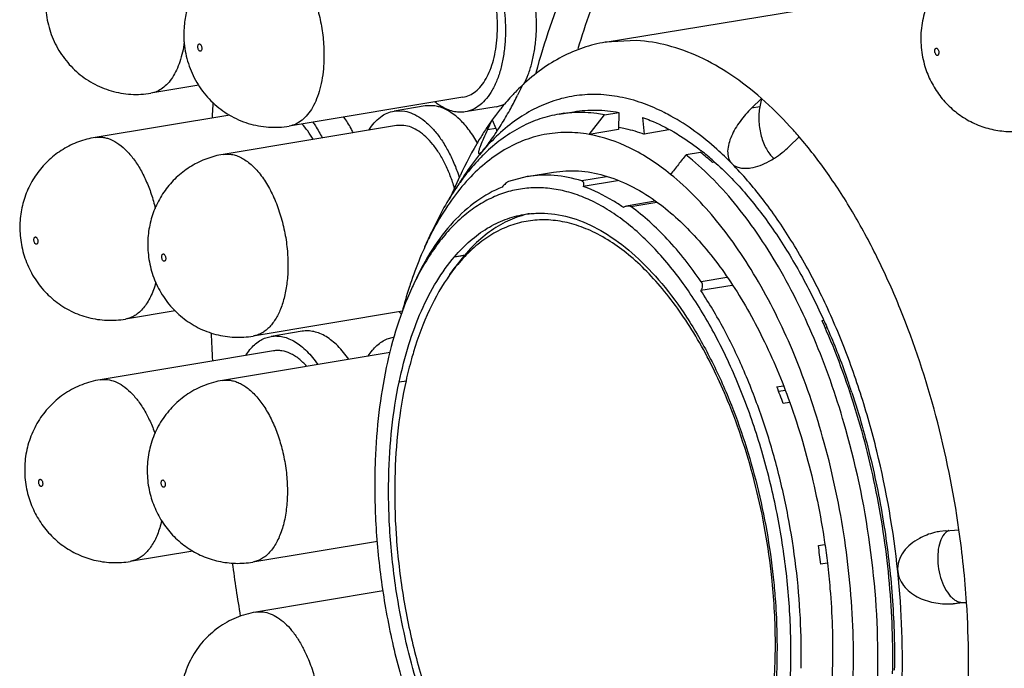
# Model space of a CAD drawing. Header units: millimetres. Extents: x -228268 to 1513407, y -439898 to -137408.
# Tile 47 of 125: x 199499 to 200334, y -288651 to -288101. Entities that reach past the tile are written whole.
import ezdxf

# ---------------------------------------------------------------- set-up
doc = ezdxf.new("R2010")
doc.units = ezdxf.units.MM
doc.layers.add('00_COMPONENTS', color=7, linetype='Continuous')
doc.layers.add('20_ALL_FEATURES', color=7, linetype='Continuous')

msp = doc.modelspace()

# ---------------------------------------------------------------- linework, layer by layer
at = {"layer": '00_COMPONENTS', "color": 7, "linetype": 'Continuous', "lineweight": 25}
for p, q in [((199995.58, -288120.38), (200276.51, -288073.75)), ((200022.16, -288118.96), (199995.58, -288120.38)), ((199925.32, -288156.82), (199921.32, -288165.16)), ((199919.12, -288162.93), (199919.02, -288163.04)), ((200119.67, -288176.12), (200128.04, -288168.02)), ((200126.59, -288174.97), (200119.67, -288176.12)), ((200128.04, -288168.02), (200126.59, -288174.97)), ((199956.58, -288181.29), (199968.92, -288179.24)), ((199960.88, -288180.58), (199960.86, -288180.38)), ((199968.86, -288179.99), (199968.72, -288180)), ((199981.86, -288198.48), (199994.87, -288181.87)), ((199994.87, -288181.87), (200007.21, -288179.83)), ((200007.21, -288179.83), (200006.8, -288194.34)), ((200027.16, -288184.04), (200028.62, -288198.14)), ((199895.83, -288194.48), (199899.83, -288186.13)), ((199899.83, -288186.13), (199902.75, -288193.33)), ((200006.85, -288192.38), (200007.26, -288192.45)), ((199902.75, -288193.33), (199895.83, -288194.48)), ((200006.8, -288194.34), (199981.86, -288198.48)), ((200049.6, -288194.66), (200028.62, -288198.14)), ((200159.96, -288200.51), (200151.59, -288208.61)), ((199895.07, -288213.14), (199894.71, -288213.47)), ((200076.34, -288213.69), (200064.1, -288215.69)), ((200087.91, -288222.02), (200086.49, -288222.25)), ((199863.46, -288253.66), (199872.59, -288233.68)), ((199929.54, -288234.2), (199913.71, -288238.3)), ((199929.54, -288234.2), (199951.79, -288230.51)), ((199996.66, -288234.42), (199975.71, -288237.9)), ((200006.01, -288237.83), (199976.98, -288242.65)), ((200037.9, -288255.07), (200014.9, -288258.89)), ((200017.35, -288259.6), (200039.32, -288255.95)), ((199842.76, -288293.66), (199848.7, -288280.67)), ((199867.88, -288302.08), (199876.63, -288300.63)), ((199867.88, -288302.08), (199876.56, -288300.72)), ((199863.94, -288317.25), (199868.34, -288311.09)), ((200098.61, -288319.76), (200076.92, -288323.36)), ((200103.13, -288326.5), (200076.69, -288330.88)), ((200179.12, -288356.26), (200180.74, -288355.99)), ((200180.18, -288354.63), (200180.63, -288355.62)), ((200183.37, -288362.46), (200181.78, -288362.73)), ((199827.05, -288407.52), (199820.89, -288408.49)), ((200141.04, -288412.37), (200146.47, -288411.47)), ((200148.2, -288415.55), (200142.63, -288416.47)), ((200151.78, -288425.73), (200146.41, -288426.62)), ((200284.07, -288534.35), (200279.13, -288534.96)), ((200284.07, -288534.35), (200295.37, -288533.45)), ((200176.19, -288546.86), (200181.49, -288545.98)), ((200183.59, -288561.78), (200178.28, -288562.67)), ((200290.5, -288596.16), (200297.42, -288595.01)), ((200301.8, -288595.25), (200290.5, -288596.16)), ((200297.42, -288595.01), (200301.8, -288595.25))]:
    msp.add_line(p, q, dxfattribs=at)
for centre, radius, start, end in [((200048.16, -288287.65), 179.46, 133.19536, 135.97355), ((200080.18, -288315.8), 222.13, 141.24938, 144.28701), ((199973.78, -288285.04), 105.16, 92.75853, 99.41676), ((199987.45, -288282.5), 105.52, 104.59171, 105.09118), ((200094.41, -288326.16), 239.73, 144.26027, 146.38494), ((199947.05, -288175.32), 47.82, 202.12258, 205.36139), ((200002.23, -288327.51), 156.73, 133.31589, 135.03188), ((199881.74, -288202.24), 14.18, 318.94291, 320.92005), ((199929.64, -288397.97), 235.54, 48.24767, 51.4779), ((199931.89, -288396.17), 234.21, 48.40509, 51.71702), ((199921.49, -288408.17), 250.08, 48.25953, 48.4484), ((200076.14, -288364.88), 239.5, 147.19667, 149.67575), ((199949.06, -288347.43), 83.68, 102.22461, 105.36188), ((200086.05, -288404.6), 267.39, 152.36831, 155.48739), ((199988.31, -288406.09), 152.84, 141.61801, 144.46158), ((199983.56, -288402.36), 146.8, 141.23865, 141.60836), ((200167.21, -288437.54), 355.04, 161.10127, 162.08306), ((200053.41, -288430.78), 244.1, 153.98878, 155.45789), ((200190.24, -288444.9), 379.22, 162.09577, 165.32829), ((199575.58, -288625.27), 662.53, 18.3102, 19.27126), ((199629.42, -288613), 549.56, 19.82518, 21.41252), ((199482.56, -288649.23), 821.02, 3.76972, 8.10686), ((199549.18, -288637.61), 633.54, 6.79377, 8.23601)]:
    msp.add_arc(centre, radius, start, end, dxfattribs=at)
for points, knots in [([(199995.58, -288120.38), (199989.26, -288121.43), (199976.65, -288124.59), (199958.49, -288132.37), (199941.14, -288143.12), (199930.47, -288151.98), (199925.32, -288156.82)], [0, 0, 0, 0, 0.239475, 0.483345, 0.735732, 1, 1, 1, 1]), ([(200128.04, -288168.02), (200119.77, -288160.76), (200103.01, -288147.69), (200076.31, -288132.4), (200049.37, -288122.45), (200031.08, -288119.45), (200022.16, -288118.96)], [0, 0, 0, 0, 0.278099, 0.535275, 0.774388, 1, 1, 1, 1]), ([(200028.86, -288172.59), (200022.82, -288170.37), (200010.66, -288166.81), (199992.11, -288164.29), (199973.84, -288164.79), (199956.01, -288168.29), (199938.79, -288174.77), (199916.34, -288187.56), (199901.59, -288201.07), (199892.74, -288211.18)], [0, 0, 0, 0, 0.12775, 0.250396, 0.369981, 0.488801, 0.609209, 0.733429, 1, 1, 1, 1]), ([(199892.75, -288211.16), (199893.99, -288209.72), (199896.57, -288206.41), (199901.85, -288198.99), (199908.33, -288188.96), (199915.34, -288176.96), (199919.49, -288168.99), (199921.32, -288165.16)], [0, 0, 0, 0, 0.105145, 0.231698, 0.503561, 0.76533, 1, 1, 1, 1]), ([(199919.02, -288163.04), (199917.98, -288164.11), (199913.8, -288168.55), (199909.83, -288173.18), (199906.95, -288176.76)], [0, 0, 0, 0, 0.245757, 1, 1, 1, 1]), ([(200051.18, -288182.86), (200049.34, -288181.84), (200042.1, -288178), (200034.58, -288174.69), (200028.86, -288172.59)], [0, 0, 0, 0, 0.256488, 1, 1, 1, 1]), ([(200126.59, -288174.97), (200125.81, -288178.71), (200125.3, -288186.71), (200127, -288198.49), (200130.32, -288207.8), (200134.04, -288214.06), (200136.18, -288216.67), (200137.31, -288217.78)], [0, 0, 0, 0, 0.251532, 0.521367, 0.779457, 0.895693, 1, 1, 1, 1]), ([(200159.96, -288200.51), (200157.4, -288197.53), (200147.33, -288186.16), (200136.5, -288175.45), (200128.04, -288168.02)], [0, 0, 0, 0, 0.258832, 1, 1, 1, 1]), ([(199956.58, -288181.29), (199951.05, -288182.21), (199940.01, -288184.97), (199918.44, -288194.19), (199903.88, -288204.89), (199895.07, -288213.14)], [0, 0, 0, 0, 0.239796, 0.484005, 1, 1, 1, 1]), ([(199994.87, -288181.87), (199992.69, -288181.46), (199984.1, -288180.08), (199975.35, -288179.69), (199968.86, -288179.99)], [0, 0, 0, 0, 0.254192, 1, 1, 1, 1]), ([(199968.92, -288179.24), (199975.17, -288178.2), (199988.03, -288177.27), (200000.84, -288178.63), (200007.21, -288179.83)], [0, 0, 0, 0, 0.494298, 1, 1, 1, 1]), ([(200027.16, -288184.04), (200029.38, -288184.82), (200038.47, -288188.28), (200047.21, -288192.65), (200053.59, -288196.34)], [0, 0, 0, 0, 0.242441, 1, 1, 1, 1]), ([(200102.91, -288223.18), (200098.82, -288219.02), (200083.01, -288203.87), (200065.24, -288190.64), (200051.18, -288182.86)], [0, 0, 0, 0, 0.26641, 1, 1, 1, 1]), ([(200119.67, -288176.12), (200117.87, -288177.86), (200114.43, -288181.48), (200109.77, -288187.28), (200105.73, -288193.37), (200102.45, -288199.67), (200100.13, -288206.08), (200099.05, -288212.41), (200099.58, -288217.54), (200101.13, -288221.05), (200102.27, -288222.53), (200102.91, -288223.18)], [0, 0, 0, 0, 0.138847, 0.276616, 0.411985, 0.5437, 0.669954, 0.788534, 0.897622, 0.949314, 1, 1, 1, 1]), ([(200007.26, -288192.45), (200009.04, -288192.75), (200016.28, -288194.16), (200023.39, -288196.25), (200028.62, -288198.14)], [0, 0, 0, 0, 0.245097, 1, 1, 1, 1]), ([(199981.86, -288198.48), (199975.5, -288197.36), (199962.7, -288196.21), (199943.55, -288198.07), (199925.04, -288203.55), (199907.38, -288212.55), (199890.76, -288224.94), (199875.32, -288240.58), (199861.2, -288259.29), (199853.02, -288273.21), (199849.16, -288280.59)], [0, 0, 0, 0, 0.115547, 0.228694, 0.342236, 0.459029, 0.581546, 0.711733, 0.850952, 1, 1, 1, 1]), ([(199894.77, -288193.44), (199892.73, -288196.51), (199884.52, -288209.46), (199877.42, -288223.1), (199872.59, -288233.68)], [0, 0, 0, 0, 0.240611, 1, 1, 1, 1]), ([(199895.83, -288194.48), (199894.65, -288196.93), (199892.57, -288201.41), (199890.63, -288205.96), (199889.84, -288208.04)], [0, 0, 0, 0, 0.550198, 1, 1, 1, 1]), ([(200050.99, -288232.34), (200040.36, -288223.75), (200018.67, -288209.26), (199993.88, -288200.6), (199981.86, -288198.48)], [0, 0, 0, 0, 0.528352, 1, 1, 1, 1]), ([(200053.59, -288196.34), (200055.57, -288197.49), (200063.66, -288202.39), (200071.37, -288207.9), (200076.99, -288212.33)], [0, 0, 0, 0, 0.242738, 1, 1, 1, 1]), ([(200295.37, -288533.45), (200290.76, -288500.97), (200277.9, -288437.43), (200252.82, -288361.38), (200227.74, -288305.04), (200207.18, -288266.54), (200184.85, -288231.64), (200168.43, -288210.37), (200159.96, -288200.51)], [0, 0, 0, 0, 0.270581, 0.533188, 0.658654, 0.778808, 0.892813, 1, 1, 1, 1]), ([(199889.84, -288208.04), (199889.65, -288208.53), (199889.31, -288209.45), (199888.87, -288210.76), (199888.53, -288211.91), (199888.29, -288212.89), (199888.18, -288213.69), (199888.18, -288214.28), (199888.36, -288214.73), (199888.66, -288214.77), (199888.78, -288214.75)], [0, 0, 0, 0, 0.212479, 0.402441, 0.567849, 0.706642, 0.816408, 0.895967, 0.949314, 1, 1, 1, 1]), ([(200134.43, -288221.23), (200135.98, -288220.4), (200142.12, -288216.8), (200147.74, -288212.33), (200151.59, -288208.61)], [0, 0, 0, 0, 0.247559, 1, 1, 1, 1]), ([(199892.43, -288211.55), (199890.87, -288213.35), (199884.57, -288220.88), (199878.85, -288228.88), (199874.83, -288235.13)], [0, 0, 0, 0, 0.242567, 1, 1, 1, 1]), ([(199891.35, -288216.74), (199889.94, -288218.16), (199884.25, -288224.06), (199879, -288230.38), (199875.27, -288235.32)], [0, 0, 0, 0, 0.243553, 1, 1, 1, 1]), ([(199888.78, -288214.75), (199888.99, -288214.72), (199889.49, -288214.45), (199890.28, -288213.82), (199891.3, -288212.82), (199892.03, -288212.02), (199892.43, -288211.55)], [0, 0, 0, 0, 0.129859, 0.335341, 0.62566, 1, 1, 1, 1]), ([(200064.1, -288215.69), (200063.01, -288217.08), (200060.8, -288219.83), (200057.52, -288223.99), (200054.26, -288228.17), (200052.08, -288230.95), (200050.99, -288232.34)], [0, 0, 0, 0, 0.249874, 0.499838, 0.749941, 1, 1, 1, 1]), ([(200199.48, -288448.49), (200192.49, -288423.75), (200176.29, -288376.5), (200149.52, -288321.38), (200124.96, -288282.41), (200105.8, -288256.84), (200085.7, -288234.53), (200071.3, -288221.55), (200064, -288215.74)], [0, 0, 0, 0, 0.282322, 0.547068, 0.670746, 0.787687, 0.897504, 1, 1, 1, 1]), ([(200087.99, -288221.57), (200097.04, -288229.64), (200114.7, -288247.84), (200138.7, -288279.14), (200160.93, -288315.06), (200173.99, -288341.04), (200180.18, -288354.63)], [0, 0, 0, 0, 0.223349, 0.465415, 0.724983, 1, 1, 1, 1]), ([(200102.91, -288223.18), (200103.82, -288224.12), (200106.07, -288225.71), (200110.08, -288226.98), (200114.51, -288227.32), (200117.54, -288227.01), (200119.08, -288226.76)], [0, 0, 0, 0, 0.228889, 0.470451, 0.727926, 1, 1, 1, 1]), ([(200243.5, -288568.86), (200239.93, -288534.54), (200231.08, -288483.58), (200212.56, -288418.04), (200195.7, -288371.44), (200176.1, -288327.98), (200154.07, -288288.4), (200129.99, -288253.35), (200112.12, -288232.56), (200102.91, -288223.18)], [0, 0, 0, 0, 0.272796, 0.407298, 0.53829, 0.66426, 0.783872, 0.896037, 1, 1, 1, 1]), ([(200119.08, -288226.76), (200121.71, -288226.32), (200127, -288224.83), (200131.98, -288222.55), (200134.43, -288221.23)], [0, 0, 0, 0, 0.489789, 1, 1, 1, 1]), ([(200137.31, -288217.78), (200137.41, -288217.88), (200137.82, -288218.28), (200138.25, -288218.66), (200138.58, -288218.93)], [0, 0, 0, 0, 0.255, 1, 1, 1, 1]), ([(199975.71, -288237.9), (199968.14, -288235.52), (199952.77, -288232.35), (199937.05, -288232.95), (199929.54, -288234.2)], [0, 0, 0, 0, 0.510456, 1, 1, 1, 1]), ([(199951.79, -288230.51), (199958.74, -288229.35), (199973.23, -288228.66), (199995.19, -288232.58), (200017.18, -288241.3), (200031.07, -288249.81), (200037.93, -288254.71)], [0, 0, 0, 0, 0.230521, 0.469567, 0.724332, 1, 1, 1, 1]), ([(200179.83, -288454.92), (200173.17, -288431.34), (200157.75, -288386.28), (200132.29, -288333.67), (200108.95, -288296.4), (200085.43, -288264.77), (200065.35, -288243.96), (200050.99, -288232.34)], [0, 0, 0, 0, 0.281976, 0.546608, 0.670347, 0.787434, 1, 1, 1, 1]), ([(199875.27, -288235.32), (199872.76, -288238.65), (199862.64, -288252.99), (199854.25, -288268.51), (199848.7, -288280.67)], [0, 0, 0, 0, 0.237542, 1, 1, 1, 1]), ([(199913.71, -288238.3), (199913.27, -288238.46), (199912.35, -288239), (199910.47, -288240.55), (199909.13, -288242.03), (199908.25, -288243.1)], [0, 0, 0, 0, 0.188949, 0.431924, 1, 1, 1, 1]), ([(199976.13, -288238.08), (199976.43, -288238.26), (199976.96, -288238.8), (199977.29, -288239.95), (199977.28, -288241.26), (199977.1, -288242.18), (199976.98, -288242.65)], [0, 0, 0, 0, 0.209129, 0.437805, 0.702032, 1, 1, 1, 1]), ([(199908.25, -288243.1), (199900.61, -288246.15), (199885.55, -288254.6), (199865.58, -288272.72), (199847.92, -288296.17), (199838.3, -288314.21), (199833.87, -288323.9)], [0, 0, 0, 0, 0.21962, 0.456145, 0.715299, 1, 1, 1, 1]), ([(200041.13, -288299.33), (200032.61, -288289.92), (200019.14, -288277.02), (199999.53, -288263.06), (199985.05, -288254.93), (199970.49, -288248.9), (199955.94, -288245.02), (199941.5, -288243.34), (199927.28, -288243.88), (199913.4, -288246.64), (199899.96, -288251.6), (199887.07, -288258.71), (199874.82, -288267.91), (199863.28, -288279.11), (199848.54, -288297.13), (199839.42, -288312.71), (199834.03, -288323.73)], [0, 0, 0, 0, 0.147013, 0.2146, 0.278457, 0.338971, 0.396688, 0.452318, 0.506714, 0.56082, 0.6156, 0.67197, 0.730729, 0.792523, 0.857835, 1, 1, 1, 1]), ([(200010.66, -288260.21), (200007.93, -288258.32), (199997.3, -288251.41), (199985.8, -288245.77), (199976.98, -288242.65)], [0, 0, 0, 0, 0.262277, 1, 1, 1, 1]), ([(200010.66, -288260.21), (200010.94, -288260.07), (200012, -288259.57), (200013.14, -288259.18), (200014, -288259.04)], [0, 0, 0, 0, 0.26126, 1, 1, 1, 1]), ([(200014, -288259.04), (200014.23, -288259), (200015.08, -288258.9), (200015.97, -288258.97), (200016.56, -288259.19)], [0, 0, 0, 0, 0.268954, 1, 1, 1, 1]), ([(200037.93, -288254.71), (200049.92, -288263.26), (200073.25, -288284.57), (200103.63, -288324.09), (200130.62, -288371.79), (200145.33, -288406.97), (200151.99, -288425.53)], [0, 0, 0, 0, 0.212272, 0.451699, 0.715889, 1, 1, 1, 1]), ([(199867.88, -288302.08), (199871.99, -288297.28), (199880.6, -288288.48), (199895.05, -288277.76), (199910.44, -288270.15), (199921.28, -288267.22), (199926.7, -288266.32)], [0, 0, 0, 0, 0.270242, 0.523826, 0.76515, 1, 1, 1, 1]), ([(199926.89, -288266.74), (199921.35, -288268.26), (199910.33, -288272.55), (199894.95, -288282.29), (199880.68, -288295.25), (199872.32, -288305.53), (199868.34, -288311.09)], [0, 0, 0, 0, 0.230382, 0.470603, 0.725892, 1, 1, 1, 1]), ([(199926.7, -288266.32), (199930.51, -288265.69), (199938.27, -288264.95), (199954.22, -288265.64), (199974.79, -288270.79), (199998.87, -288283.17), (200022.3, -288301.42), (200044.68, -288325.15), (200065.61, -288353.85), (200084.67, -288386.94), (200095.61, -288410.9), (200100.72, -288423.43)], [0, 0, 0, 0, 0.046117, 0.092873, 0.190448, 0.296813, 0.414344, 0.543999, 0.685612, 0.838156, 1, 1, 1, 1]), ([(200076.92, -288323.36), (200068.2, -288310.65), (200050.14, -288287.58), (200028.47, -288267.73), (200017.35, -288259.6)], [0, 0, 0, 0, 0.528137, 1, 1, 1, 1]), ([(199984.99, -288280.92), (199979.88, -288278.5), (199969.57, -288274.46), (199953.67, -288271.05), (199937.96, -288270.53), (199922.63, -288272.93), (199907.86, -288278.23), (199893.84, -288286.34), (199880.68, -288297.15), (199872.84, -288305.77), (199869.09, -288310.45)], [0, 0, 0, 0, 0.130342, 0.253904, 0.373002, 0.490473, 0.609297, 0.732313, 0.861935, 1, 1, 1, 1]), ([(200099.29, -288423.87), (200092.36, -288407.1), (200080.77, -288383), (200062.5, -288353.46), (200048.24, -288333.93), (200033.26, -288316.71), (200013.27, -288297.79), (199996.56, -288286.41), (199984.99, -288280.92)], [0, 0, 0, 0, 0.29151, 0.428151, 0.557738, 0.679816, 0.794166, 1, 1, 1, 1]), ([(199842.76, -288293.66), (199841.71, -288295.96), (199837.53, -288305.44), (199833.85, -288315.13), (199831.31, -288322.55)], [0, 0, 0, 0, 0.243657, 1, 1, 1, 1]), ([(200152.53, -288658.31), (200153.16, -288641.72), (200152.88, -288608.04), (200148.17, -288557.44), (200139.26, -288507.05), (200126.38, -288458.12), (200109.85, -288411.84), (200090.06, -288369.34), (200067.5, -288331.66), (200050.18, -288309.33), (200041.13, -288299.33)], [0, 0, 0, 0, 0.129723, 0.262715, 0.396613, 0.528993, 0.657513, 0.78001, 0.894635, 1, 1, 1, 1]), ([(199820.89, -288408.49), (199823.13, -288397.75), (199828.36, -288377.21), (199838.95, -288348.48), (199851.83, -288323.34), (199862.3, -288308.61), (199867.88, -288302.08)], [0, 0, 0, 0, 0.280136, 0.54067, 0.780549, 1, 1, 1, 1]), ([(199863.94, -288317.25), (199857.27, -288326.57), (199845.25, -288347.8), (199836.79, -288370.6), (199833.09, -288382.83)], [0, 0, 0, 0, 0.473048, 1, 1, 1, 1]), ([(200076.92, -288323.36), (200077.26, -288323.86), (200077.76, -288325.04), (200077.87, -288326.98), (200077.49, -288328.97), (200076.99, -288330.26), (200076.69, -288330.88)], [0, 0, 0, 0, 0.231731, 0.476309, 0.733574, 1, 1, 1, 1]), ([(199831.36, -288329.39), (199826.69, -288339.62), (199818.39, -288361.52), (199809.26, -288396.69), (199803.1, -288434.86), (199801.09, -288461.32), (199800.58, -288474.89)], [0, 0, 0, 0, 0.225387, 0.468541, 0.727609, 1, 1, 1, 1]), ([(200161.53, -288650.92), (200161.85, -288636.72), (200161.42, -288607.99), (200157.69, -288564.81), (200150.94, -288521.63), (200141.29, -288479.22), (200128.9, -288438.29), (200113.99, -288399.55), (200096.81, -288363.67), (200083.63, -288341.37), (200076.69, -288330.88)], [0, 0, 0, 0, 0.126892, 0.256452, 0.387066, 0.517083, 0.644872, 0.768875, 0.887664, 1, 1, 1, 1]), ([(200179.12, -288356.26), (200189.39, -288378.94), (200207.37, -288426.59), (200226.42, -288501.28), (200237.55, -288578.27), (200239.43, -288630.1), (200238.84, -288655.68)], [0, 0, 0, 0, 0.242752, 0.495403, 0.750397, 1, 1, 1, 1]), ([(200180.63, -288355.62), (200182.49, -288359.72), (200189.84, -288376.48), (200196.43, -288393.57), (200200.99, -288406.6)], [0, 0, 0, 0, 0.245787, 1, 1, 1, 1]), ([(199833.09, -288382.83), (199832.5, -288384.8), (199830.15, -288392.86), (199828.12, -288401.02), (199826.76, -288407.21)], [0, 0, 0, 0, 0.245072, 1, 1, 1, 1]), ([(199812.09, -288488.6), (199812.41, -288474.81), (199814.11, -288447.93), (199818.22, -288421.3), (199820.89, -288408.49)], [0, 0, 0, 0, 0.513157, 1, 1, 1, 1]), ([(199826.76, -288407.21), (199823.85, -288420.38), (199819.39, -288447.83), (199817.58, -288475.57), (199817.25, -288489.84)], [0, 0, 0, 0, 0.485855, 1, 1, 1, 1]), ([(200204.57, -288417.13), (200210.8, -288435.96), (200221.69, -288474.5), (200233.21, -288533.53), (200239.84, -288593.15), (200240.92, -288632.96), (200240.56, -288652.63)], [0, 0, 0, 0, 0.248788, 0.501409, 0.753319, 1, 1, 1, 1]), ([(200136.7, -288573.86), (200133.94, -288547.8), (200127.11, -288509.11), (200112.87, -288459.41), (200104.08, -288435.48), (200099.29, -288423.87)], [0, 0, 0, 0, 0.50716, 0.756962, 1, 1, 1, 1]), ([(200100.72, -288423.43), (200110.34, -288447.05), (200126.15, -288496.52), (200135.16, -288547.64), (200137.95, -288573.73)], [0, 0, 0, 0, 0.492954, 1, 1, 1, 1]), ([(200151.99, -288425.53), (200159.81, -288447.3), (200172.93, -288492.26), (200181.04, -288538.37), (200183.84, -288561.78)], [0, 0, 0, 0, 0.495229, 1, 1, 1, 1]), ([(200226.5, -288657.73), (200227.3, -288622.73), (200223.24, -288552.03), (200209.14, -288482.66), (200199.48, -288448.49)], [0, 0, 0, 0, 0.496492, 1, 1, 1, 1]), ([(200190.37, -288773.38), (200196.59, -288749.49), (200205.1, -288698.5), (200207.25, -288619), (200199.32, -288536.58), (200187.44, -288481.84), (200179.83, -288454.92)], [0, 0, 0, 0, 0.230111, 0.479434, 0.739306, 1, 1, 1, 1]), ([(199800.58, -288474.89), (199799.94, -288491.79), (199800.25, -288526.1), (199805.17, -288577.63), (199814.43, -288628.89), (199827.79, -288678.57), (199844.91, -288725.41), (199865.36, -288768.24), (199888.62, -288805.97), (199906.48, -288828.15), (199915.79, -288838)], [0, 0, 0, 0, 0.130236, 0.263768, 0.398135, 0.530817, 0.659385, 0.781608, 0.895605, 1, 1, 1, 1]), ([(199819.22, -288589.78), (199816.5, -288572.89), (199812.59, -288539.22), (199811.71, -288505.34), (199812.09, -288488.6)], [0, 0, 0, 0, 0.505507, 1, 1, 1, 1]), ([(199817.25, -288489.84), (199816.88, -288505.73), (199817.67, -288537.91), (199823.07, -288586.09), (199832.57, -288633.75), (199845.91, -288679.63), (199862.75, -288722.52), (199882.64, -288761.29), (199905.06, -288794.93), (199922.19, -288814.33), (199931.08, -288822.79)], [0, 0, 0, 0, 0.132232, 0.267403, 0.4029, 0.536079, 0.664418, 0.785652, 0.897927, 1, 1, 1, 1]), ([(200286.85, -288534.01), (200286.71, -288534.07), (200286.15, -288534.35), (200285.62, -288534.68), (200285.24, -288534.95)], [0, 0, 0, 0, 0.245537, 1, 1, 1, 1]), ([(200261.81, -288540.81), (200259.23, -288542.21), (200254.31, -288545.48), (200248.1, -288551.86), (200243.87, -288559.82), (200243.19, -288565.9), (200243.5, -288568.86)], [0, 0, 0, 0, 0.24851, 0.497672, 0.747945, 1, 1, 1, 1]), ([(200279.13, -288534.96), (200277.62, -288535.21), (200271.63, -288536.45), (200265.83, -288538.63), (200261.81, -288540.81)], [0, 0, 0, 0, 0.250506, 1, 1, 1, 1]), ([(200282.77, -288537.33), (200281.28, -288539.19), (200278.92, -288544.02), (200277.27, -288552.39), (200277.24, -288561.89), (200278.85, -288571.61), (200281.93, -288580.6), (200285.64, -288587.04), (200289.16, -288590.99), (200291.83, -288593.14), (200294.58, -288594.54), (200296.5, -288594.96), (200297.42, -288595.01)], [0, 0, 0, 0, 0.106908, 0.235977, 0.380868, 0.531435, 0.676408, 0.805639, 0.862265, 0.913087, 0.958596, 1, 1, 1, 1]), ([(200285.24, -288534.95), (200285.01, -288535.11), (200284.11, -288535.82), (200283.31, -288536.66), (200282.77, -288537.33)], [0, 0, 0, 0, 0.239535, 1, 1, 1, 1]), ([(200183.84, -288561.78), (200184.7, -288569), (200187.61, -288597.5), (200188.58, -288626.21), (200188.09, -288647.59)], [0, 0, 0, 0, 0.253569, 1, 1, 1, 1]), ([(200139.64, -288642.74), (200139.77, -288637.08), (200139.91, -288614.09), (200138.53, -288591.1), (200136.7, -288573.86)], [0, 0, 0, 0, 0.245977, 1, 1, 1, 1]), ([(200137.95, -288573.73), (200138.59, -288579.69), (200140.74, -288603.25), (200141.42, -288626.95), (200141.02, -288644.6)], [0, 0, 0, 0, 0.253476, 1, 1, 1, 1]), ([(200173.61, -288902.9), (200180.99, -288894.41), (200194.83, -288875.19), (200211.87, -288842.28), (200225.85, -288804.59), (200236.56, -288762.76), (200243.83, -288717.46), (200248.84, -288652.45), (200246.99, -288602.42), (200243.5, -288568.86)], [0, 0, 0, 0, 0.096585, 0.202264, 0.317161, 0.440813, 0.572308, 0.710397, 1, 1, 1, 1]), ([(200243.5, -288568.86), (200243.75, -288571.34), (200245.18, -288576.25), (200249.46, -288582.52), (200255.12, -288587.53), (200263.74, -288592.55), (200275.7, -288596.14), (200285.63, -288596.55), (200290.5, -288596.16)], [0, 0, 0, 0, 0.125944, 0.252264, 0.378431, 0.504119, 0.753134, 1, 1, 1, 1]), ([(199923.83, -288824), (199917.45, -288817.57), (199905.01, -288803.46), (199888.04, -288779.79), (199872.3, -288753.17), (199858.01, -288723.97), (199845.35, -288692.59), (199830.79, -288648.09), (199823.01, -288613.33), (199819.22, -288589.78)], [0, 0, 0, 0, 0.10439, 0.216359, 0.335331, 0.460483, 0.590778, 0.725029, 1, 1, 1, 1]), ([(200234.49, -288916.99), (200241.02, -288907.91), (200253.27, -288888.04), (200268.56, -288855.14), (200281.29, -288818.42), (200291.3, -288778.34), (200298.47, -288735.4), (200304.23, -288674.13), (200303.89, -288626.98), (200301.8, -288595.25)], [0, 0, 0, 0, 0.100347, 0.208633, 0.324771, 0.448349, 0.578668, 0.71481, 1, 1, 1, 1]), ([(199971.9, -288851.65), (199977.01, -288854.08), (199987.32, -288858.11), (200003.23, -288861.53), (200018.94, -288862.05), (200034.27, -288859.64), (200049.03, -288854.35), (200063.06, -288846.24), (200076.21, -288835.43), (200088.38, -288822.04), (200099.45, -288806.23), (200109.35, -288788.13), (200117.99, -288767.92), (200125.28, -288745.8), (200131.17, -288721.96), (200137.18, -288687.57), (200139.23, -288660.86), (200139.64, -288642.74)], [0, 0, 0, 0, 0.053044, 0.103328, 0.151796, 0.199602, 0.247958, 0.298021, 0.350771, 0.406958, 0.467081, 0.531411, 0.600025, 0.672834, 0.749618, 0.830039, 1, 1, 1, 1]), ([(200141.02, -288644.6), (200140.68, -288659.1), (200138.84, -288687.3), (200132.29, -288727.79), (200122.17, -288764.61), (200108.68, -288796.94), (200092.1, -288824.07), (200075.5, -288842.25), (200061.04, -288853.25), (200049.94, -288859.63), (200038.39, -288864.28), (200030.41, -288866.22), (200026.4, -288866.89)], [0, 0, 0, 0, 0.162175, 0.315472, 0.457934, 0.588229, 0.70594, 0.811865, 0.861174, 0.908574, 0.95463, 1, 1, 1, 1]), ([(200188.09, -288647.59), (200187.56, -288670.68), (200183.86, -288714.79), (200173.8, -288758), (200167.08, -288777.92)], [0, 0, 0, 0, 0.523474, 1, 1, 1, 1])]:
    msp.add_open_spline(points, degree=3, knots=knots, dxfattribs=at)
for points in [[(199975.71, -288237.9), (199975.86, -288237.95), (199976, -288238.01), (199976.13, -288238.08)], [(200016.56, -288259.19), (200016.84, -288259.29), (200017.11, -288259.43), (200017.35, -288259.6)]]:
    msp.add_open_spline(points, degree=3, dxfattribs=at)
at = {"layer": '20_ALL_FEATURES', "color": 7, "linetype": 'Continuous', "lineweight": 25}
for p, q in [((199651.04, -288156.81), (199610.53, -288163.54)), ((199874.85, -288167.01), (199727.79, -288191.43)), ((199842.97, -288174.3), (199816.71, -288178.66)), ((199850.14, -288174.15), (199842.97, -288174.3)), ((199903.16, -288174.97), (199876.9, -288179.33)), ((199677.35, -288182.06), (199563.29, -288200.99)), ((199816.71, -288178.66), (199823.88, -288178.51)), ((199818.75, -288190.98), (199671.68, -288215.39)), ((199824.93, -288190.85), (199818.75, -288190.98)), ((199563.29, -288200.99), (199567.66, -288200.72)), ((199671.69, -288215.39), (199677.87, -288215.26)), ((199631.09, -288347.97), (199588.86, -288354.98)), ((199823.86, -288348.37), (199697.25, -288369.39)), ((199738.66, -288365.26), (199712.4, -288369.62)), ((199706.93, -288371.19), (199712.4, -288369.62)), ((199810.76, -288371.78), (199816.24, -288370.22)), ((199714.45, -288381.94), (199567.38, -288406.36)), ((199813.33, -288383.36), (199671.22, -288406.95)), ((199802.54, -288543.39), (199696.78, -288560.94)), ((199646.17, -288551.51), (199592.94, -288560.35)), ((199597.66, -288559), (199592.94, -288560.35)), ((199701.5, -288559.59), (199696.78, -288560.94)), ((199807.42, -288585.36), (199699.44, -288603.29))]:
    msp.add_line(p, q, dxfattribs=at)
for centre, radius, start, end in [((201406.24, -288278.79), 1746.43, 176.48566, 176.88641), ((199722.6, -288284.38), 157.35, 18.28853, 18.67694), ((199852.55, -288309.54), 50.65, 231.2769, 234.47129), ((201649.55, -288280.66), 1989.86, 182.47985, 183.15376), ((201754.02, -288271.53), 2094.76, 187.96731, 189.20853)]:
    msp.add_arc(centre, radius, start, end, dxfattribs=at)
for points, knots in [([(200123.72, -287436.58), (200142.91, -287436.69), (200182.18, -287440.62), (200240.65, -287456.97), (200299.06, -287483.61), (200356.83, -287520.19), (200413.49, -287566.33), (200468.53, -287621.57), (200521.45, -287685.39), (200571.77, -287757.18), (200619.03, -287836.25), (200678.33, -287952.35), (200741.44, -288110.68), (200797.65, -288312.85), (200821.58, -288453.14), (200829.98, -288524.2)], [0, 0, 0, 0, 0.04147, 0.084797, 0.13071, 0.179752, 0.232253, 0.288363, 0.34808, 0.411274, 0.477713, 0.54708, 0.692947, 0.845299, 1, 1, 1, 1]), ([(200083.78, -287916.35), (200066.9, -287926.44), (200034.3, -287953.04), (199993.86, -288005.69), (199960.33, -288071.28), (199943.82, -288120.23), (199936.68, -288146.32)], [0, 0, 0, 0, 0.211434, 0.44649, 0.709195, 1, 1, 1, 1]), ([(199972.63, -288125.62), (199978.98, -288104.41), (199993.27, -288064.23), (200028.09, -287994.57), (200063.77, -287949.77), (200091.44, -287927.7)], [0, 0, 0, 0, 0.284284, 0.545597, 1, 1, 1, 1]), ([(199892.14, -288033.07), (199893.84, -288036.12), (199897.05, -288042.53), (199902.61, -288056.25), (199907.81, -288074.65), (199911.07, -288097.38), (199911.19, -288112.71), (199910.66, -288120.2)], [0, 0, 0, 0, 0.116413, 0.238156, 0.492085, 0.750146, 1, 1, 1, 1]), ([(199702.22, -288037.44), (199698.01, -288038.13), (199689.69, -288040.25), (199677.93, -288045.48), (199667.21, -288052.61), (199657.85, -288061.44), (199650.09, -288071.72), (199644.15, -288083.13), (199640.18, -288095.37), (199638.89, -288103.85), (199638.59, -288108.11)], [0, 0, 0, 0, 0.124997, 0.249998, 0.375042, 0.500049, 0.625088, 0.750094, 0.875049, 1, 1, 1, 1]), ([(199720.15, -288041.66), (199723.08, -288043.48), (199728.82, -288048.22), (199736.3, -288057.34), (199742.98, -288068.57), (199748.6, -288081.51), (199752.97, -288095.68), (199755.92, -288110.56), (199757.35, -288125.57), (199757.24, -288135.56), (199756.89, -288140.45)], [0, 0, 0, 0, 0.094485, 0.201975, 0.321616, 0.451176, 0.587533, 0.727035, 0.865797, 1, 1, 1, 1]), ([(199903.96, -288116.04), (199904.47, -288108.84), (199904.23, -288094.12), (199901.21, -288075.98), (199897.2, -288061.87), (199893.49, -288051.91), (199889.14, -288042.72), (199885.77, -288037.03), (199883.98, -288034.38)], [0, 0, 0, 0, 0.253461, 0.514613, 0.643334, 0.768243, 0.887623, 1, 1, 1, 1]), ([(199936.92, -288115.84), (199937.38, -288109.32), (199937.41, -288095.99), (199935.07, -288076.05), (199930.45, -288056.58), (199925.86, -288044.16), (199923.2, -288038.26)], [0, 0, 0, 0, 0.246618, 0.501657, 0.755853, 1, 1, 1, 1]), ([(200326.85, -288041.01), (200321.42, -288041.91), (200310.73, -288044.91), (200296.07, -288052.76), (200283.44, -288063.6), (200273.45, -288076.89), (200266.53, -288092.01), (200262.95, -288108.24), (200262.8, -288124.85), (200264.95, -288135.73), (200266.56, -288140.99)], [0, 0, 0, 0, 0.125001, 0.250027, 0.375052, 0.500076, 0.625078, 0.750039, 0.875013, 1, 1, 1, 1]), ([(199521.14, -288084.68), (199521.06, -288090.34), (199522.09, -288101.7), (199527.15, -288118.01), (199535.55, -288132.9), (199546.97, -288145.63), (199560.9, -288155.54), (199576.69, -288162.14), (199593.54, -288165.06), (199604.95, -288164.47), (199610.53, -288163.54)], [0, 0, 0, 0, 0.125023, 0.25003, 0.374999, 0.499968, 0.624956, 0.749961, 0.874972, 1, 1, 1, 1]), ([(199638.59, -288108.11), (199638.18, -288113.93), (199638.64, -288125.71), (199643.1, -288142.79), (199651.18, -288158.5), (199662.54, -288172.02), (199676.67, -288182.63), (199692.86, -288189.74), (199710.23, -288192.96), (199722.02, -288192.38), (199727.78, -288191.43)], [0, 0, 0, 0, 0.125017, 0.250034, 0.375009, 0.499976, 0.624956, 0.749958, 0.87497, 1, 1, 1, 1]), ([(199874.85, -288167.01), (199876.77, -288166.69), (199880.65, -288165.48), (199885.95, -288162.1), (199890.7, -288157.26), (199894.84, -288151.09), (199898.31, -288143.72), (199901.04, -288135.28), (199902.99, -288125.95), (199903.72, -288119.41), (199903.96, -288116.04)], [0, 0, 0, 0, 0.093217, 0.19121, 0.297774, 0.415276, 0.544731, 0.686045, 0.83832, 1, 1, 1, 1]), ([(199926.31, -288156.11), (199927.82, -288153.4), (199930.54, -288147.48), (199933.62, -288137.82), (199935.82, -288127.15), (199936.65, -288119.69), (199936.92, -288115.84)], [0, 0, 0, 0, 0.222039, 0.463922, 0.724093, 1, 1, 1, 1]), ([(199638.85, -288120.14), (199638.45, -288123.06), (199637.45, -288128.69), (199635.24, -288136.68), (199632.41, -288143.85), (199629, -288150.08), (199625.05, -288155.28), (199620.62, -288159.35), (199615.77, -288162.2), (199612.27, -288163.25), (199610.53, -288163.54)], [0, 0, 0, 0, 0.160245, 0.310682, 0.45031, 0.578684, 0.696087, 0.80373, 0.903911, 1, 1, 1, 1]), ([(199653.65, -288125.94), (199653.63, -288126.29), (199653.54, -288126.79), (199653.28, -288127.37), (199653.04, -288127.69), (199652.75, -288127.91), (199652.43, -288128), (199652.08, -288127.97), (199651.75, -288127.81), (199651.42, -288127.54), (199651, -288127.03), (199650.59, -288126.19), (199650.31, -288125.06), (199650.27, -288124.25), (199650.3, -288123.85)], [0, 0, 0, 0, 0.138299, 0.197196, 0.248688, 0.29406, 0.336164, 0.379067, 0.426525, 0.480766, 0.542495, 0.685293, 0.84346, 1, 1, 1, 1]), ([(199650.3, -288123.85), (199650.32, -288123.5), (199650.41, -288123), (199650.67, -288122.42), (199650.91, -288122.1), (199651.2, -288121.88), (199651.52, -288121.79), (199651.87, -288121.82), (199652.2, -288121.98), (199652.53, -288122.25), (199652.95, -288122.76), (199653.36, -288123.6), (199653.64, -288124.73), (199653.68, -288125.54), (199653.65, -288125.94)], [0, 0, 0, 0, 0.138299, 0.197196, 0.248688, 0.29406, 0.336164, 0.379067, 0.426525, 0.480766, 0.542495, 0.685293, 0.84346, 1, 1, 1, 1]), ([(199910.66, -288120.2), (199910.39, -288124.11), (199909.53, -288131.69), (199907.27, -288142.52), (199904.11, -288152.31), (199900.09, -288160.86), (199895.29, -288168.02), (199889.77, -288173.63), (199883.62, -288177.55), (199879.13, -288178.96), (199876.9, -288179.33)], [0, 0, 0, 0, 0.161685, 0.313952, 0.45527, 0.584724, 0.702227, 0.808791, 0.906784, 1, 1, 1, 1]), ([(200275.17, -288129.49), (200275.05, -288129.1), (200274.9, -288128.31), (200274.9, -288127.18), (200275.11, -288126.33), (200275.42, -288125.81), (200275.68, -288125.54), (200275.99, -288125.39), (200276.46, -288125.35), (200276.93, -288125.6), (200277.31, -288126), (200277.71, -288126.57), (200277.92, -288127.08), (200278.03, -288127.44)], [0, 0, 0, 0, 0.159666, 0.312913, 0.444296, 0.499262, 0.547291, 0.59051, 0.632562, 0.727504, 0.785776, 0.851416, 1, 1, 1, 1]), ([(200278.03, -288127.44), (200278.15, -288127.83), (200278.3, -288128.62), (200278.29, -288129.75), (200278.08, -288130.61), (200277.78, -288131.12), (200277.51, -288131.39), (200277.21, -288131.55), (200276.74, -288131.58), (200276.27, -288131.33), (200275.88, -288130.93), (200275.49, -288130.36), (200275.28, -288129.85), (200275.17, -288129.49)], [0, 0, 0, 0, 0.159666, 0.312913, 0.444296, 0.499262, 0.547291, 0.59051, 0.632562, 0.727504, 0.785776, 0.851416, 1, 1, 1, 1]), ([(199756.89, -288140.45), (199756.66, -288143.82), (199755.92, -288150.36), (199753.97, -288159.7), (199751.24, -288168.13), (199747.78, -288175.51), (199743.64, -288181.67), (199738.88, -288186.51), (199733.58, -288189.89), (199729.71, -288191.11), (199727.79, -288191.43)], [0, 0, 0, 0, 0.16168, 0.313957, 0.455264, 0.584713, 0.702215, 0.80878, 0.906778, 1, 1, 1, 1]), ([(200266.56, -288140.99), (200267.91, -288145.4), (200271.38, -288154), (200278.74, -288165.78), (200286.52, -288174.37), (200293.58, -288180.32), (200301.15, -288185.61), (200311.46, -288190.91), (200322.57, -288194.24), (200331.69, -288195.67), (200340.91, -288196.26), (200347.86, -288195.75), (200352.41, -288195)], [0, 0, 0, 0, 0.124961, 0.249892, 0.374833, 0.437371, 0.499916, 0.624891, 0.749867, 0.812432, 0.874997, 1, 1, 1, 1]), ([(199855.82, -288175.43), (199855.35, -288175.27), (199853.49, -288174.71), (199851.57, -288174.32), (199850.14, -288174.15)], [0, 0, 0, 0, 0.255735, 1, 1, 1, 1]), ([(199856.1, -288174.43), (199855.7, -288174.19), (199854.08, -288173.14), (199852.52, -288172), (199851.39, -288171.08)], [0, 0, 0, 0, 0.243602, 1, 1, 1, 1]), ([(199887.58, -288206.16), (199885.43, -288202.35), (199881.95, -288196.92), (199876.7, -288190.41), (199869.43, -288182.71), (199862.12, -288177.5), (199855.82, -288175.43)], [0, 0, 0, 0, 0.292259, 0.428337, 0.557259, 1, 1, 1, 1]), ([(199876.9, -288179.33), (199875.22, -288179.61), (199871.75, -288179.82), (199866.47, -288179.07), (199861.17, -288177.28), (199857.78, -288175.48), (199856.1, -288174.43)], [0, 0, 0, 0, 0.233811, 0.474572, 0.72845, 1, 1, 1, 1]), ([(199903.16, -288174.97), (199904.46, -288174.76), (199907.07, -288174.1), (199909.53, -288173.05), (199910.73, -288172.43)], [0, 0, 0, 0, 0.495461, 1, 1, 1, 1]), ([(199781.96, -288196.97), (199781.36, -288195.78), (199778.98, -288191.22), (199776.31, -288186.81), (199774.14, -288183.67)], [0, 0, 0, 0, 0.258561, 1, 1, 1, 1]), ([(199795.21, -288194.74), (199796.59, -288192.57), (199799.54, -288188.58), (199804.76, -288183.69), (199810.5, -288180.25), (199814.64, -288179), (199816.71, -288178.66)], [0, 0, 0, 0, 0.279556, 0.535273, 0.772671, 1, 1, 1, 1]), ([(199823.88, -288178.51), (199826.2, -288178.79), (199830.98, -288180), (199837.86, -288183.5), (199844.58, -288188.62), (199851.02, -288195.25), (199857.07, -288203.28), (199862.63, -288212.54), (199867.59, -288222.87), (199870.38, -288230.2), (199871.66, -288234)], [0, 0, 0, 0, 0.091527, 0.190976, 0.300429, 0.420784, 0.551974, 0.693203, 0.843127, 1, 1, 1, 1]), ([(199747.99, -288202.61), (199746.57, -288200.19), (199743.63, -288195.64), (199740.23, -288191.41), (199738.47, -288189.48)], [0, 0, 0, 0, 0.517896, 1, 1, 1, 1]), ([(199747.88, -288188.03), (199748.58, -288189.05), (199751.43, -288193.34), (199753.95, -288197.84), (199755.7, -288201.33)], [0, 0, 0, 0, 0.241283, 1, 1, 1, 1]), ([(199867.86, -288244.19), (199866.81, -288240.59), (199864.47, -288233.61), (199860.18, -288223.73), (199855.26, -288214.82), (199849.82, -288207.06), (199843.98, -288200.63), (199837.83, -288195.66), (199831.5, -288192.27), (199827.08, -288191.1), (199824.93, -288190.85)], [0, 0, 0, 0, 0.156782, 0.307256, 0.449317, 0.581275, 0.702034, 0.811306, 0.9099, 1, 1, 1, 1]), ([(199567.66, -288200.72), (199568.83, -288200.76), (199571.19, -288201.04), (199576.01, -288202.34), (199582.08, -288205.41), (199588.93, -288210.97), (199595.4, -288218.33), (199601.34, -288227.3), (199606.58, -288237.64), (199611, -288249.07), (199613.29, -288257.12), (199614.27, -288261.26)], [0, 0, 0, 0, 0.043132, 0.087936, 0.184397, 0.292535, 0.413363, 0.546404, 0.690129, 0.842256, 1, 1, 1, 1]), ([(199563.29, -288200.99), (199558.49, -288201.79), (199551.38, -288203.69), (199542.42, -288207.54), (199533.87, -288212.23), (199524.09, -288219.61), (199515.9, -288228.73), (199510.48, -288236.84), (199505.86, -288245.43), (199501.64, -288256.92), (199499.23, -288271.4), (199499.41, -288281.19), (199499.93, -288286.03)], [0, 0, 0, 0, 0.124976, 0.187537, 0.250091, 0.375088, 0.500069, 0.562626, 0.625189, 0.750135, 0.875056, 1, 1, 1, 1]), ([(199671.68, -288215.39), (199666.96, -288216.18), (199659.96, -288218.04), (199651.13, -288221.79), (199642.69, -288226.37), (199633.01, -288233.55), (199624.86, -288242.43), (199619.42, -288250.35), (199614.75, -288258.73), (199610.42, -288269.98), (199607.77, -288284.17), (199607.74, -288293.81), (199608.15, -288298.58)], [0, 0, 0, 0, 0.124969, 0.187526, 0.250084, 0.375085, 0.500064, 0.562625, 0.625188, 0.750137, 0.875059, 1, 1, 1, 1]), ([(199677.87, -288215.26), (199679.26, -288215.43), (199682.09, -288216.03), (199686.26, -288217.65), (199690.4, -288220), (199696.02, -288224.18), (199702.69, -288231.17), (199709.74, -288241.55), (199715.83, -288253.83), (199720.76, -288267.54), (199724.33, -288282.18), (199725.72, -288292.27), (199726.15, -288297.34)], [0, 0, 0, 0, 0.041601, 0.085506, 0.132284, 0.182344, 0.292874, 0.417185, 0.553415, 0.69853, 0.848769, 1, 1, 1, 1]), ([(199499.93, -288286.03), (199500.5, -288291.25), (199502.66, -288301.59), (199508.84, -288316.16), (199517.79, -288329.22), (199529.19, -288340.21), (199542.6, -288348.65), (199557.46, -288354.15), (199573.13, -288356.48), (199583.68, -288355.84), (199588.86, -288354.98)], [0, 0, 0, 0, 0.125026, 0.250012, 0.374979, 0.499957, 0.624944, 0.749959, 0.874967, 1, 1, 1, 1]), ([(199511.39, -288288.38), (199511.35, -288287.99), (199511.34, -288287.26), (199511.53, -288286.39), (199511.82, -288285.85), (199512.08, -288285.56), (199512.38, -288285.39), (199512.84, -288285.32), (199513.32, -288285.54), (199513.71, -288285.92), (199514.11, -288286.47), (199514.5, -288287.34), (199514.66, -288288.11), (199514.7, -288288.51)], [0, 0, 0, 0, 0.154573, 0.288357, 0.344646, 0.393805, 0.437655, 0.479605, 0.572485, 0.629442, 0.693825, 0.840609, 1, 1, 1, 1]), ([(199514.7, -288288.51), (199514.74, -288288.9), (199514.75, -288289.64), (199514.56, -288290.51), (199514.27, -288291.05), (199514.01, -288291.33), (199513.71, -288291.51), (199513.25, -288291.58), (199512.78, -288291.36), (199512.39, -288290.98), (199511.98, -288290.42), (199511.6, -288289.55), (199511.44, -288288.79), (199511.39, -288288.38)], [0, 0, 0, 0, 0.154573, 0.288357, 0.344646, 0.393805, 0.437655, 0.479605, 0.572485, 0.629442, 0.693825, 0.840609, 1, 1, 1, 1]), ([(199608.15, -288298.58), (199608.6, -288303.88), (199610.56, -288314.43), (199616.56, -288329.33), (199625.42, -288342.73), (199636.84, -288354.05), (199650.36, -288362.75), (199665.39, -288368.46), (199681.28, -288370.89), (199692, -288370.26), (199697.25, -288369.39)], [0, 0, 0, 0, 0.125027, 0.250017, 0.374983, 0.49996, 0.624944, 0.749954, 0.874964, 1, 1, 1, 1]), ([(199619.77, -288302.66), (199619.74, -288302.27), (199619.75, -288301.54), (199619.96, -288300.69), (199620.27, -288300.18), (199620.54, -288299.92), (199620.85, -288299.77), (199621.19, -288299.75), (199621.53, -288299.86), (199622, -288300.17), (199622.5, -288300.85), (199622.93, -288301.87), (199623.07, -288302.65), (199623.11, -288303.05)], [0, 0, 0, 0, 0.152885, 0.283556, 0.338155, 0.385888, 0.428945, 0.47102, 0.516194, 0.567438, 0.691489, 0.840364, 1, 1, 1, 1]), ([(199726.15, -288297.34), (199726.54, -288301.84), (199726.89, -288310.7), (199726.11, -288323.59), (199724.06, -288335.54), (199720.78, -288346.16), (199717, -288353.89), (199713.41, -288359.04), (199710.56, -288362.27), (199707.5, -288364.95), (199704.24, -288367.06), (199700.83, -288368.58), (199698.45, -288369.19), (199697.25, -288369.39)], [0, 0, 0, 0, 0.161619, 0.316487, 0.461471, 0.594131, 0.713052, 0.767395, 0.818507, 0.86673, 0.91258, 0.95673, 1, 1, 1, 1]), ([(199623.11, -288303.05), (199623.14, -288303.44), (199623.13, -288304.16), (199622.92, -288305.01), (199622.61, -288305.52), (199622.34, -288305.79), (199622.03, -288305.94), (199621.69, -288305.96), (199621.35, -288305.85), (199620.88, -288305.53), (199620.38, -288304.86), (199619.96, -288303.84), (199619.81, -288303.06), (199619.77, -288302.66)], [0, 0, 0, 0, 0.152885, 0.283556, 0.338155, 0.385888, 0.428945, 0.47102, 0.516194, 0.567438, 0.691489, 0.840364, 1, 1, 1, 1]), ([(199614.65, -288324.09), (199613.51, -288328.2), (199611.41, -288334.07), (199607.55, -288341.07), (199604.4, -288345.45), (199600.92, -288349.09), (199597.15, -288351.94), (199593.12, -288353.97), (199590.28, -288354.74), (199588.86, -288354.98)], [0, 0, 0, 0, 0.301572, 0.437954, 0.564752, 0.68269, 0.79311, 0.89801, 1, 1, 1, 1]), ([(199778.24, -288389.05), (199775.47, -288385.04), (199770.98, -288379.48), (199764.18, -288373.35), (199759.11, -288369.79), (199753.97, -288367.15), (199748.81, -288365.47), (199743.67, -288364.78), (199740.3, -288364.99), (199738.66, -288365.26)], [0, 0, 0, 0, 0.301174, 0.437425, 0.564168, 0.682142, 0.79269, 0.897785, 1, 1, 1, 1]), ([(199690.87, -288385.76), (199691.94, -288384.06), (199694.22, -288380.88), (199698.11, -288376.74), (199702.32, -288373.45), (199705.38, -288371.83), (199706.93, -288371.19)], [0, 0, 0, 0, 0.275054, 0.531406, 0.771777, 1, 1, 1, 1]), ([(199712.4, -288369.62), (199714.03, -288369.35), (199717.41, -288369.14), (199722.55, -288369.83), (199727.71, -288371.51), (199732.85, -288374.15), (199737.91, -288377.71), (199744.72, -288383.84), (199749.2, -288389.4), (199751.98, -288393.41)], [0, 0, 0, 0, 0.102215, 0.20731, 0.317858, 0.435832, 0.562575, 0.698826, 1, 1, 1, 1]), ([(199794.7, -288386.36), (199795.78, -288384.65), (199798.05, -288381.47), (199801.94, -288377.33), (199806.16, -288374.04), (199809.21, -288372.42), (199810.76, -288371.78)], [0, 0, 0, 0, 0.275054, 0.531406, 0.771777, 1, 1, 1, 1]), ([(199742.7, -288395.01), (199740.59, -288392.67), (199737.25, -288389.48), (199732.36, -288386.07), (199727.69, -288383.53), (199722.81, -288381.94), (199717.95, -288381.56), (199715.59, -288381.75), (199714.45, -288381.94)], [0, 0, 0, 0, 0.291273, 0.424736, 0.550591, 0.782714, 0.892366, 1, 1, 1, 1]), ([(199567.38, -288406.36), (199562.18, -288407.22), (199551.94, -288410.04), (199537.81, -288417.36), (199525.5, -288427.44), (199515.53, -288439.85), (199508.32, -288454.02), (199504.12, -288469.37), (199503.07, -288485.23), (199504.44, -288495.75), (199505.63, -288500.88)], [0, 0, 0, 0, 0.125009, 0.250013, 0.375058, 0.500069, 0.625086, 0.75005, 0.875012, 1, 1, 1, 1]), ([(199567.38, -288406.36), (199568.42, -288406.18), (199570.55, -288405.99), (199574.93, -288406.24), (199580.58, -288407.81), (199587.15, -288411.49), (199593.5, -288416.86), (199599.51, -288423.77), (199605.05, -288432.09), (199610, -288441.6), (199612.78, -288448.45), (199614.05, -288452.02)], [0, 0, 0, 0, 0.04518, 0.091059, 0.187299, 0.293139, 0.410941, 0.541459, 0.684196, 0.837733, 1, 1, 1, 1]), ([(199671.22, -288406.95), (199666.02, -288407.81), (199655.78, -288410.63), (199641.65, -288417.95), (199629.34, -288428.03), (199619.37, -288440.44), (199612.15, -288454.62), (199607.96, -288469.96), (199606.9, -288485.82), (199608.27, -288496.34), (199609.46, -288501.47)], [0, 0, 0, 0, 0.125009, 0.250013, 0.375058, 0.500069, 0.625086, 0.75005, 0.875012, 1, 1, 1, 1]), ([(199671.22, -288406.95), (199672.43, -288406.75), (199674.94, -288406.56), (199678.75, -288406.92), (199682.59, -288407.92), (199686.44, -288409.55), (199690.25, -288411.79), (199695.42, -288415.68), (199701.6, -288422.04), (199708.2, -288431.41), (199714.03, -288442.45), (199718.89, -288454.82), (199721.36, -288463.59), (199722.4, -288468.11)], [0, 0, 0, 0, 0.04299, 0.086889, 0.132542, 0.180642, 0.23171, 0.286088, 0.405268, 0.538327, 0.683676, 0.838678, 1, 1, 1, 1]), ([(199722.4, -288468.11), (199723.55, -288473.08), (199725.33, -288483.08), (199726.44, -288498.06), (199725.96, -288512.51), (199723.92, -288525.89), (199720.38, -288537.72), (199716.13, -288546.21), (199712.04, -288551.72), (199708.8, -288555.07), (199705.3, -288557.74), (199702.78, -288559.06), (199701.5, -288559.59)], [0, 0, 0, 0, 0.153016, 0.304355, 0.44989, 0.585914, 0.709512, 0.819029, 0.868577, 0.914911, 0.958505, 1, 1, 1, 1]), ([(199515.6, -288494.45), (199515.51, -288494.05), (199515.41, -288493.28), (199515.48, -288492.32), (199515.68, -288491.66), (199515.92, -288491.17), (199516.29, -288490.8), (199516.75, -288490.7), (199517.09, -288490.77), (199517.43, -288490.95), (199517.88, -288491.35), (199518.35, -288492.11), (199518.58, -288492.8), (199518.67, -288493.18)], [0, 0, 0, 0, 0.159504, 0.306933, 0.371779, 0.42923, 0.522857, 0.564829, 0.608431, 0.657166, 0.712963, 0.845872, 1, 1, 1, 1]), ([(199619.43, -288495.04), (199619.34, -288494.65), (199619.24, -288493.87), (199619.32, -288492.92), (199619.51, -288492.26), (199619.76, -288491.77), (199620.13, -288491.39), (199620.59, -288491.3), (199620.93, -288491.36), (199621.26, -288491.54), (199621.72, -288491.95), (199622.18, -288492.7), (199622.42, -288493.39), (199622.51, -288493.78)], [0, 0, 0, 0, 0.159504, 0.306933, 0.371779, 0.42923, 0.522857, 0.564829, 0.608431, 0.657166, 0.712963, 0.845872, 1, 1, 1, 1]), ([(199505.63, -288500.88), (199506.72, -288505.6), (199509.76, -288514.86), (199516.76, -288527.68), (199524.48, -288537.12), (199531.62, -288543.69), (199539.35, -288549.56), (199550.01, -288555.47), (199561.6, -288559.25), (199571.17, -288560.91), (199580.85, -288561.64), (199588.16, -288561.14), (199592.94, -288560.35)], [0, 0, 0, 0, 0.124971, 0.249904, 0.374836, 0.437382, 0.499934, 0.624889, 0.74987, 0.812431, 0.874996, 1, 1, 1, 1]), ([(199518.67, -288493.18), (199518.76, -288493.58), (199518.86, -288494.36), (199518.79, -288495.31), (199518.59, -288495.97), (199518.34, -288496.46), (199517.97, -288496.83), (199517.52, -288496.93), (199517.17, -288496.87), (199516.84, -288496.69), (199516.39, -288496.28), (199515.92, -288495.53), (199515.69, -288494.83), (199515.6, -288494.45)], [0, 0, 0, 0, 0.159504, 0.306933, 0.371779, 0.42923, 0.522857, 0.564829, 0.608431, 0.657166, 0.712963, 0.845872, 1, 1, 1, 1]), ([(199622.51, -288493.78), (199622.6, -288494.17), (199622.7, -288494.95), (199622.62, -288495.9), (199622.42, -288496.56), (199622.18, -288497.05), (199621.81, -288497.43), (199621.35, -288497.52), (199621.01, -288497.46), (199620.67, -288497.28), (199620.22, -288496.87), (199619.75, -288496.12), (199619.52, -288495.42), (199619.43, -288495.04)], [0, 0, 0, 0, 0.159504, 0.306933, 0.371779, 0.42923, 0.522857, 0.564829, 0.608431, 0.657166, 0.712963, 0.845872, 1, 1, 1, 1]), ([(199609.46, -288501.47), (199610.55, -288506.19), (199613.6, -288515.45), (199620.59, -288528.27), (199628.31, -288537.71), (199635.45, -288544.28), (199643.19, -288550.15), (199653.85, -288556.07), (199665.44, -288559.85), (199675.01, -288561.5), (199684.69, -288562.24), (199692, -288561.74), (199696.78, -288560.94)], [0, 0, 0, 0, 0.124971, 0.249904, 0.374836, 0.437382, 0.499934, 0.624889, 0.74987, 0.812431, 0.874996, 1, 1, 1, 1]), ([(199619.64, -288525.89), (199618.71, -288529.87), (199616.47, -288537.29), (199612.24, -288545.71), (199608.16, -288551.18), (199604.93, -288554.51), (199601.45, -288557.15), (199598.93, -288558.47), (199597.66, -288559)], [0, 0, 0, 0, 0.298307, 0.562698, 0.682364, 0.79431, 0.899677, 1, 1, 1, 1]), ([(199699.44, -288603.29), (199693.76, -288604.23), (199682.56, -288607.44), (199667.32, -288615.91), (199654.39, -288627.61), (199644.42, -288641.92), (199637.9, -288658.08), (199635.1, -288675.28), (199636.05, -288692.67), (199639.13, -288703.88), (199641.25, -288709.24)], [0, 0, 0, 0, 0.125011, 0.250016, 0.375066, 0.500076, 0.625073, 0.750036, 0.875021, 1, 1, 1, 1]), ([(199699.44, -288603.29), (199701.43, -288602.96), (199705.64, -288602.87), (199711.97, -288604.5), (199718.24, -288607.79), (199724.33, -288612.63), (199730.13, -288618.9), (199735.54, -288626.48), (199740.45, -288635.2), (199743.25, -288641.51), (199744.56, -288644.81)], [0, 0, 0, 0, 0.092225, 0.18949, 0.295738, 0.413345, 0.543227, 0.685138, 0.837982, 1, 1, 1, 1]), ([(199744.56, -288644.81), (199746.37, -288649.4), (199749.52, -288658.95), (199752.73, -288673.74), (199754.43, -288688.77), (199754.55, -288703.49), (199753.1, -288717.33), (199750.54, -288728), (199747.7, -288735.61), (199744.58, -288742.1), (199741.61, -288746.46), (199739.35, -288748.94)], [0, 0, 0, 0, 0.136617, 0.277069, 0.417477, 0.553953, 0.682895, 0.801297, 0.855909, 0.907244, 1, 1, 1, 1])]:
    msp.add_open_spline(points, degree=3, knots=knots, dxfattribs=at)

doc.saveas('drawing.dxf')
